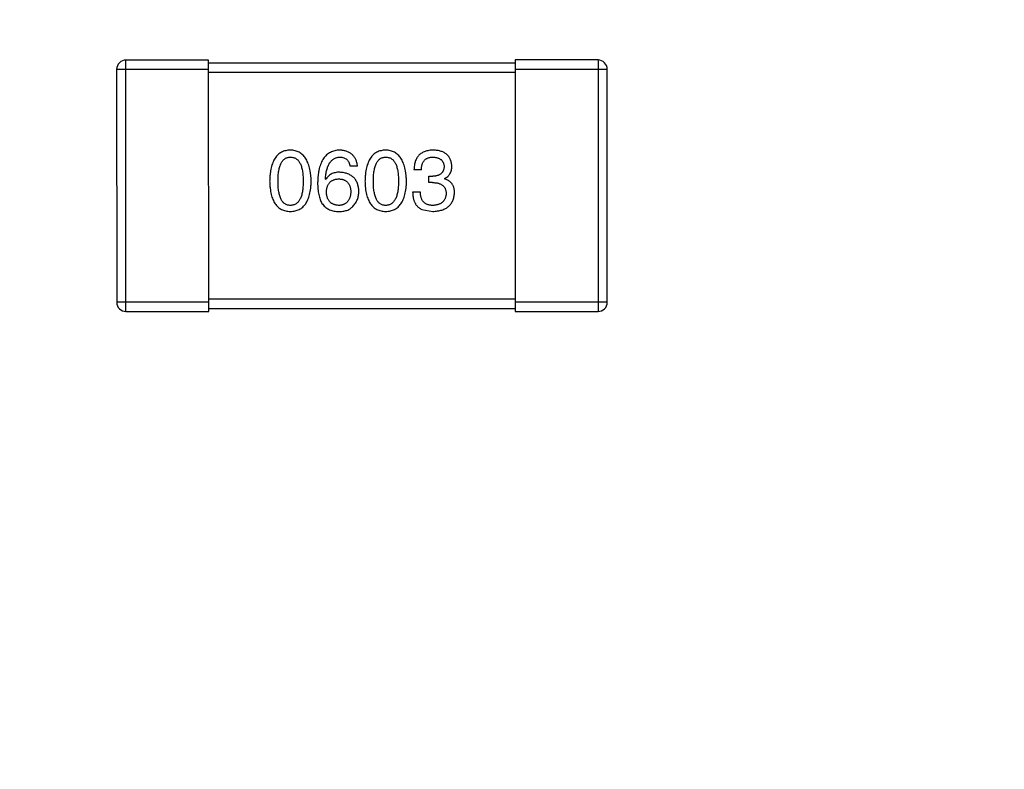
# Model space of a CAD drawing. Header units: millimetres. Extents: x -49 to 165, y -182 to -55.
# Tile 73 of 93: x 134.76 to 137.97, y -124.43 to -121.98. Entities that reach past the tile are written whole.
import ezdxf

# ---------------------------------------------------------------- set-up
doc = ezdxf.new("R2010")
doc.units = ezdxf.units.MM
doc.header["$LTSCALE"] = 1.21
doc.header["$MEASUREMENT"] = 0
doc.header["$PDMODE"] = 3
doc.header["$PDSIZE"] = 0.3125
doc.layers.get('0').update_dxf_attribs({"linetype": 'CONTINUOUS'})
doc.layers.get('DEFPOINTS').update_dxf_attribs({"linetype": 'CONTINUOUS'})
doc.layers.add('Dim', color=3, linetype='CONTINUOUS', lineweight=25)
doc.styles.get("Standard").update_dxf_attribs({"font": 'txt', "width": 0.8})
doc.dimstyles.get("Standard").update_dxf_attribs({"dimtxt": 0.15625, "dimasz": 0.1875, "dimexe": 0.125, "dimexo": 0.0625, "dimgap": 0.09, "dimtad": 0, "dimtih": 1, "dimtoh": 1, "dimzin": 4, "dimdsep": 46, "dimtxsty": 'Standard', "dimblk": '_FILLED', "dimblk1": '_FILLED', "dimblk2": '_FILLED', "dimcen": 0.09, "dimazin": 1, "dimtp": 0.01, "dimtm": 0.01, "dimtfac": 1, "dimtofl": 0, "dimtmove": 0, "dimatfit": 3, "dimldrblk": '_FILLED', "dimfxl": 1, "dimtolj": 1, "dimtzin": 4, "dimarcsym": 0})

# ---------------------------------------------------------------- blocks, each defined once
blk = doc.blocks.new('_FILLED')
at = {"color": 0, "linetype": 'ByBlock'}
blk.add_solid([(0, 0), (-1, 0.1667), (-1, -0.1667)], dxfattribs=at)
blk = doc.blocks.new('*D79')
at = {"layer": 'DEFPOINTS', "color": 0}
for p in [(103.9882, -113.9099), (95.9455, -118.3888), (95.7094, -126.5744), (123.0081, -126.5744), (150.6978, -126.5744)]:
    blk.add_point(p, dxfattribs=at)
at = {"layer": 'Dim', "color": 0, "lineweight": -2}
for p, q in [((103.9361, -113.8752), (99.3703, -110.835)), ((95.6469, -126.5744), (94.6096, -126.5744))]:
    blk.add_line(p, q, dxfattribs=at)
for start, end in [(149.38213, 160.15016), (166.19189, 176.95991)]:
    blk.add_arc((123.0081, -126.5744), 28.2735, start, end, dxfattribs=at)
at = {"layer": 'Dim', "color": 0, "lineweight": -2, "xscale": 1.5, "yscale": 1.5, "zscale": 1.5}
for p, rotation in [((99.4744, -110.9043), 57.86208909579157), ((94.7346, -126.5744), 268.4799565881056)]:
    blk.add_blockref('_FILLED', p, dxfattribs=dict(at, rotation=rotation))
at = {"layer": 'Dim', "color": 0, "insert": (95.9455, -118.3888), "char_height": 1.5, "attachment_point": 5, "rotation": 73.171}
blk.add_mtext('\\A1;34%%d', dxfattribs=at)

msp = doc.modelspace()

# ---------------------------------------------------------------- linework, layer by layer
at = {"color": 6, "linetype": 'Continuous'}
for p, q in [((135.3764, -122.1129), (135.1064, -122.1129)), ((135.1065, -122.9329), (135.1064, -122.1129)), ((135.3765, -122.9329), (135.3764, -122.1129)), ((136.3764, -122.1228), (135.3764, -122.1229)), ((136.6464, -122.1128), (136.3764, -122.1128)), ((136.3764, -122.1128), (136.3765, -122.9328)), ((136.6464, -122.1128), (136.6465, -122.9328)), ((135.0764, -122.1429), (135.3764, -122.1429)), ((135.0764, -122.1429), (135.0765, -122.9029)), ((135.3764, -122.1529), (136.3764, -122.1528)), ((136.3764, -122.1428), (136.6764, -122.1428)), ((136.6765, -122.9028), (136.6764, -122.1428)), ((135.862, -122.4591), (135.8379, -122.4591)), ((136.0701, -122.4711), (136.0461, -122.4711)), ((135.7581, -122.5028), (135.7571, -122.5017)), ((136.0941, -122.4918), (136.1073, -122.4918)), ((136.0941, -122.5126), (136.0941, -122.4918)), ((136.1455, -122.4995), (136.1455, -122.5006)), ((136.0417, -122.5432), (136.0668, -122.5432)), ((136.1062, -122.5126), (136.0941, -122.5126)), ((136.0712, -122.6), (136.1073, -122.6066)), ((136.3764, -122.8928), (135.3764, -122.8929)), ((135.3764, -122.9029), (135.0765, -122.9029)), ((135.3765, -122.9229), (136.3765, -122.9228)), ((136.6765, -122.9028), (136.3764, -122.9028)), ((135.1065, -122.9329), (135.3765, -122.9329)), ((136.3765, -122.9328), (136.6465, -122.9328))]:
    msp.add_line(p, q, dxfattribs=at)
at = {"color": 7, "linetype": 'Continuous'}
msp.add_arc((123.0081, -126.5744), 24.48, 100.97933, 79.01595, dxfattribs=at)
at = {"color": 6, "linetype": 'Continuous'}
for centre, start, end in [((135.1064, -122.1429), 90.0045, 180.0045), ((136.6464, -122.1428), 0.0045, 90.0045), ((135.1065, -122.9029), 180.0045, 270.0045), ((136.6465, -122.9028), 270.0045, 0.0045)]:
    msp.add_arc(centre, 0.03, start, end, dxfattribs=at)
for points, knots in [([(135.6431, -122.4066), (135.6405, -122.4068), (135.6353, -122.407), (135.6278, -122.4083), (135.6208, -122.4104), (135.6143, -122.4132), (135.6082, -122.4169), (135.6027, -122.4214), (135.5977, -122.4266), (135.5932, -122.4326), (135.5892, -122.4394), (135.5858, -122.447), (135.5828, -122.4553), (135.5803, -122.4644), (135.5783, -122.4743), (135.5768, -122.4849), (135.5758, -122.4963), (135.5755, -122.5042), (135.5754, -122.5083)], [0, 0, 0, 0, 0.057911, 0.113262, 0.165956, 0.217443, 0.268511, 0.319665, 0.372, 0.426129, 0.483365, 0.543779, 0.607756, 0.676562, 0.749704, 0.827713, 0.911177, 1, 1, 1, 1]), ([(135.7109, -122.5083), (135.7107, -122.5042), (135.7104, -122.4964), (135.7092, -122.4851), (135.7076, -122.4746), (135.7056, -122.4648), (135.7031, -122.4558), (135.7, -122.4475), (135.6965, -122.4399), (135.6925, -122.4332), (135.688, -122.4271), (135.683, -122.4219), (135.6776, -122.4174), (135.6716, -122.4137), (135.6652, -122.4107), (135.6583, -122.4085), (135.6509, -122.4071), (135.6457, -122.4068), (135.6431, -122.4066)], [0, 0, 0, 0, 0.088475, 0.171606, 0.249595, 0.322626, 0.391327, 0.455765, 0.516374, 0.573675, 0.628522, 0.681161, 0.732559, 0.783563, 0.83504, 0.887639, 0.942585, 1, 1, 1, 1]), ([(135.804, -122.4066), (135.8012, -122.4068), (135.7957, -122.4071), (135.7877, -122.4086), (135.7802, -122.4109), (135.7733, -122.4139), (135.7668, -122.4178), (135.761, -122.4225), (135.7556, -122.428), (135.7509, -122.4343), (135.7466, -122.4413), (135.7429, -122.4492), (135.7397, -122.4578), (135.7371, -122.4673), (135.7349, -122.4775), (135.7334, -122.4885), (135.7323, -122.5003), (135.732, -122.5084), (135.7319, -122.5126)], [0, 0, 0, 0, 0.058957, 0.115262, 0.16907, 0.221312, 0.273147, 0.324961, 0.377649, 0.432026, 0.488925, 0.549039, 0.612912, 0.680653, 0.753056, 0.830314, 0.912483, 1, 1, 1, 1]), ([(135.862, -122.4591), (135.8617, -122.4571), (135.8612, -122.4532), (135.8599, -122.4476), (135.8584, -122.4423), (135.8564, -122.4374), (135.854, -122.4328), (135.8513, -122.4286), (135.8483, -122.4248), (135.8448, -122.4213), (135.841, -122.4182), (135.8368, -122.4154), (135.8322, -122.413), (135.8273, -122.411), (135.822, -122.4094), (135.8163, -122.4081), (135.8103, -122.4071), (135.8062, -122.4068), (135.804, -122.4066)], [0, 0, 0, 0, 0.06947, 0.136096, 0.199592, 0.260665, 0.319672, 0.377156, 0.433415, 0.489984, 0.546535, 0.604276, 0.663499, 0.725182, 0.788953, 0.855683, 0.926216, 1, 1, 1, 1]), ([(135.954, -122.4066), (135.9514, -122.4067), (135.9462, -122.407), (135.9387, -122.4083), (135.9317, -122.4104), (135.9251, -122.4132), (135.9191, -122.4169), (135.9136, -122.4214), (135.9086, -122.4266), (135.9041, -122.4326), (135.9001, -122.4394), (135.8966, -122.447), (135.8936, -122.4553), (135.8912, -122.4644), (135.8891, -122.4743), (135.8877, -122.4849), (135.8867, -122.4963), (135.8864, -122.5042), (135.8863, -122.5083)], [0, 0, 0, 0, 0.057911, 0.113262, 0.165956, 0.217443, 0.268511, 0.319665, 0.372, 0.426129, 0.483365, 0.543779, 0.607756, 0.676562, 0.749704, 0.827713, 0.911177, 1, 1, 1, 1]), ([(136.0218, -122.5082), (136.0216, -122.5042), (136.0213, -122.4964), (136.0201, -122.4851), (136.0185, -122.4746), (136.0165, -122.4648), (136.0139, -122.4557), (136.0109, -122.4474), (136.0074, -122.4399), (136.0034, -122.4331), (135.9989, -122.4271), (135.9939, -122.4218), (135.9884, -122.4173), (135.9825, -122.4136), (135.976, -122.4107), (135.9691, -122.4085), (135.9617, -122.4071), (135.9566, -122.4068), (135.954, -122.4066)], [0, 0, 0, 0, 0.088475, 0.171606, 0.249595, 0.322626, 0.391327, 0.455765, 0.516374, 0.573675, 0.628522, 0.681161, 0.732559, 0.783563, 0.83504, 0.887639, 0.942585, 1, 1, 1, 1]), ([(136.1094, -122.4066), (136.1069, -122.4067), (136.102, -122.4068), (136.095, -122.4078), (136.0883, -122.4091), (136.0822, -122.4109), (136.0765, -122.4132), (136.0713, -122.4161), (136.0666, -122.4194), (136.0624, -122.4232), (136.0586, -122.4275), (136.0554, -122.4323), (136.0526, -122.4376), (136.0503, -122.4433), (136.0485, -122.4496), (136.0472, -122.4563), (136.0463, -122.4635), (136.0461, -122.4685), (136.0461, -122.4711)], [0, 0, 0, 0, 0.073232, 0.142595, 0.207997, 0.270074, 0.329156, 0.386529, 0.441846, 0.496976, 0.551877, 0.607941, 0.665637, 0.725446, 0.788542, 0.855101, 0.925196, 1, 1, 1, 1]), ([(136.1696, -122.458), (136.1694, -122.456), (136.1691, -122.4521), (136.168, -122.4465), (136.1665, -122.4412), (136.1647, -122.4363), (136.1624, -122.4318), (136.1596, -122.4276), (136.1565, -122.4238), (136.1529, -122.4204), (136.1489, -122.4174), (136.1445, -122.4148), (136.1397, -122.4124), (136.1344, -122.4106), (136.1288, -122.4089), (136.1227, -122.4078), (136.1162, -122.4069), (136.1117, -122.4067), (136.1094, -122.4066)], [0, 0, 0, 0, 0.067521, 0.132139, 0.193339, 0.252064, 0.309083, 0.364848, 0.420021, 0.475612, 0.532002, 0.589602, 0.649896, 0.712634, 0.778603, 0.848416, 0.922155, 1, 1, 1, 1]), ([(135.6027, -122.5083), (135.6027, -122.5051), (135.6028, -122.499), (135.6033, -122.49), (135.604, -122.4817), (135.6051, -122.474), (135.6066, -122.4669), (135.6082, -122.4604), (135.6103, -122.4546), (135.6127, -122.4493), (135.6154, -122.4447), (135.6183, -122.4406), (135.6217, -122.4372), (135.6254, -122.4344), (135.6294, -122.4322), (135.6337, -122.4307), (135.6383, -122.4298), (135.6415, -122.4297), (135.6431, -122.4296)], [0, 0, 0, 0, 0.096452, 0.187278, 0.271765, 0.350519, 0.423437, 0.491321, 0.554011, 0.612224, 0.666281, 0.717003, 0.764884, 0.811423, 0.856783, 0.902993, 0.950236, 1, 1, 1, 1]), ([(135.6431, -122.4296), (135.6448, -122.4297), (135.6481, -122.4298), (135.6529, -122.4307), (135.6573, -122.4322), (135.6614, -122.4344), (135.6651, -122.4372), (135.6686, -122.4406), (135.6717, -122.4447), (135.6745, -122.4493), (135.6769, -122.4546), (135.679, -122.4604), (135.6807, -122.4669), (135.6822, -122.474), (135.6833, -122.4817), (135.6841, -122.49), (135.6846, -122.4989), (135.6846, -122.5051), (135.6847, -122.5083)], [0, 0, 0, 0, 0.050604, 0.098688, 0.145699, 0.191791, 0.238625, 0.286717, 0.337546, 0.391814, 0.449755, 0.512106, 0.579685, 0.652048, 0.730262, 0.814146, 0.904281, 1, 1, 1, 1]), ([(135.7571, -122.5017), (135.7573, -122.4989), (135.7576, -122.4934), (135.7587, -122.4854), (135.76, -122.478), (135.7615, -122.4711), (135.7634, -122.4647), (135.7656, -122.4588), (135.7681, -122.4535), (135.7708, -122.4487), (135.774, -122.4445), (135.7773, -122.4407), (135.781, -122.4375), (135.7851, -122.4349), (135.7894, -122.4326), (135.794, -122.4311), (135.7989, -122.43), (135.8023, -122.4297), (135.804, -122.4296)], [0, 0, 0, 0, 0.089218, 0.173709, 0.252753, 0.326963, 0.397099, 0.462534, 0.524018, 0.582178, 0.637235, 0.689955, 0.741228, 0.791618, 0.841661, 0.892925, 0.945259, 1, 1, 1, 1]), ([(135.804, -122.4296), (135.8063, -122.4296), (135.8106, -122.4298), (135.8168, -122.4312), (135.8222, -122.4335), (135.8269, -122.4368), (135.8308, -122.4411), (135.834, -122.4462), (135.8364, -122.4523), (135.8374, -122.4568), (135.8379, -122.4591)], [0, 0, 0, 0, 0.136586, 0.261496, 0.378089, 0.490612, 0.605522, 0.725767, 0.8561, 1, 1, 1, 1]), ([(135.9136, -122.5083), (135.9136, -122.5051), (135.9137, -122.4989), (135.9142, -122.49), (135.9149, -122.4817), (135.916, -122.474), (135.9175, -122.4669), (135.9191, -122.4604), (135.9212, -122.4546), (135.9236, -122.4493), (135.9262, -122.4447), (135.9292, -122.4406), (135.9326, -122.4372), (135.9362, -122.4344), (135.9402, -122.4322), (135.9445, -122.4307), (135.9492, -122.4298), (135.9524, -122.4296), (135.954, -122.4296)], [0, 0, 0, 0, 0.096452, 0.187278, 0.271765, 0.350519, 0.423437, 0.491321, 0.554011, 0.612224, 0.666281, 0.717003, 0.764884, 0.811423, 0.856783, 0.902993, 0.950236, 1, 1, 1, 1]), ([(135.954, -122.4296), (135.9557, -122.4296), (135.959, -122.4298), (135.9637, -122.4307), (135.9682, -122.4322), (135.9723, -122.4344), (135.976, -122.4372), (135.9795, -122.4406), (135.9825, -122.4447), (135.9853, -122.4493), (135.9877, -122.4546), (135.9898, -122.4604), (135.9916, -122.4669), (135.9931, -122.474), (135.9942, -122.4817), (135.995, -122.49), (135.9955, -122.4989), (135.9955, -122.5051), (135.9955, -122.5082)], [0, 0, 0, 0, 0.050604, 0.098688, 0.145699, 0.191791, 0.238625, 0.286717, 0.337546, 0.391814, 0.449755, 0.512106, 0.579685, 0.652048, 0.730262, 0.814146, 0.904281, 1, 1, 1, 1]), ([(136.0701, -122.4711), (136.0702, -122.4694), (136.0703, -122.4662), (136.0709, -122.4614), (136.0717, -122.457), (136.0728, -122.453), (136.0742, -122.4492), (136.0759, -122.4458), (136.0779, -122.4427), (136.0801, -122.4399), (136.0827, -122.4374), (136.0855, -122.4353), (136.0886, -122.4335), (136.0921, -122.4321), (136.0957, -122.4309), (136.0997, -122.4301), (136.1039, -122.4296), (136.1069, -122.4296), (136.1084, -122.4296)], [0, 0, 0, 0, 0.078134, 0.15164, 0.221358, 0.286689, 0.348614, 0.407697, 0.464247, 0.520153, 0.574432, 0.629291, 0.684538, 0.742032, 0.801329, 0.863637, 0.930123, 1, 1, 1, 1]), ([(136.1084, -122.4296), (136.1097, -122.4296), (136.1124, -122.4297), (136.1163, -122.4302), (136.1199, -122.4309), (136.1233, -122.4318), (136.1264, -122.4329), (136.1293, -122.4343), (136.1319, -122.4359), (136.1343, -122.4377), (136.1365, -122.4397), (136.1383, -122.442), (136.14, -122.4445), (136.1414, -122.4472), (136.1425, -122.4501), (136.1434, -122.4533), (136.1441, -122.4566), (136.1443, -122.459), (136.1444, -122.4601)], [0, 0, 0, 0, 0.078051, 0.151197, 0.220412, 0.286742, 0.34933, 0.409464, 0.467368, 0.52298, 0.578639, 0.633998, 0.690142, 0.746855, 0.805868, 0.867776, 0.932345, 1, 1, 1, 1]), ([(135.804, -122.4788), (135.8014, -122.4788), (135.7963, -122.4789), (135.789, -122.4801), (135.7823, -122.482), (135.7762, -122.4846), (135.7707, -122.488), (135.7658, -122.4922), (135.7615, -122.4971), (135.7593, -122.5009), (135.7581, -122.5028)], [0, 0, 0, 0, 0.144617, 0.279572, 0.40596, 0.526097, 0.64389, 0.760003, 0.877724, 1, 1, 1, 1]), ([(135.8663, -122.541), (135.8662, -122.5387), (135.866, -122.5341), (135.865, -122.5275), (135.8636, -122.5213), (135.8618, -122.5155), (135.8595, -122.5101), (135.8566, -122.5051), (135.8535, -122.5005), (135.8497, -122.4964), (135.8456, -122.4928), (135.841, -122.4894), (135.8359, -122.4866), (135.8304, -122.4842), (135.8245, -122.4821), (135.8181, -122.4806), (135.8112, -122.4794), (135.8065, -122.479), (135.804, -122.4788)], [0, 0, 0, 0, 0.071527, 0.139094, 0.20346, 0.264939, 0.323904, 0.381383, 0.437591, 0.493343, 0.549401, 0.606085, 0.664838, 0.725424, 0.788712, 0.855452, 0.925772, 1, 1, 1, 1]), ([(136.1444, -122.4601), (136.1443, -122.4614), (136.1442, -122.4638), (136.1437, -122.4673), (136.1429, -122.4706), (136.1418, -122.4736), (136.1404, -122.4764), (136.1387, -122.479), (136.1368, -122.4813), (136.1346, -122.4834), (136.1321, -122.4853), (136.1294, -122.4869), (136.1264, -122.4884), (136.1231, -122.4895), (136.1195, -122.4904), (136.1157, -122.4912), (136.1116, -122.4917), (136.1087, -122.4918), (136.1073, -122.4918)], [0, 0, 0, 0, 0.067741, 0.131599, 0.192143, 0.249977, 0.306453, 0.361639, 0.416449, 0.471489, 0.527582, 0.584873, 0.644974, 0.70814, 0.77492, 0.845909, 0.920585, 1, 1, 1, 1]), ([(136.1455, -122.4995), (136.1474, -122.4985), (136.1512, -122.4967), (136.1561, -122.493), (136.1603, -122.4886), (136.1637, -122.4837), (136.1663, -122.4781), (136.1682, -122.4719), (136.1694, -122.4651), (136.1695, -122.4604), (136.1696, -122.458)], [0, 0, 0, 0, 0.125227, 0.244792, 0.361427, 0.478215, 0.59667, 0.722058, 0.856314, 1, 1, 1, 1]), ([(135.5754, -122.5083), (135.5755, -122.5122), (135.5758, -122.5198), (135.5768, -122.5309), (135.5783, -122.5412), (135.5803, -122.5507), (135.5828, -122.5595), (135.5858, -122.5676), (135.5892, -122.5749), (135.5933, -122.5815), (135.5977, -122.5873), (135.6027, -122.5924), (135.6083, -122.5967), (135.6143, -122.6002), (135.6208, -122.603), (135.6278, -122.605), (135.6353, -122.6063), (135.6405, -122.6065), (135.6432, -122.6066)], [0, 0, 0, 0, 0.087693, 0.170223, 0.247496, 0.319826, 0.387768, 0.451403, 0.511459, 0.568358, 0.622671, 0.675251, 0.726739, 0.778422, 0.830759, 0.884394, 0.940865, 1, 1, 1, 1]), ([(135.6432, -122.587), (135.6415, -122.5869), (135.6383, -122.5868), (135.6337, -122.5859), (135.6294, -122.5843), (135.6254, -122.5821), (135.6217, -122.5793), (135.6184, -122.5759), (135.6154, -122.5719), (135.6127, -122.5672), (135.6103, -122.562), (135.6082, -122.5561), (135.6066, -122.5496), (135.6051, -122.5425), (135.604, -122.5348), (135.6033, -122.5265), (135.6028, -122.5176), (135.6027, -122.5115), (135.6027, -122.5083)], [0, 0, 0, 0, 0.049766, 0.097012, 0.143225, 0.188786, 0.235079, 0.282962, 0.333687, 0.387747, 0.445963, 0.508657, 0.576545, 0.649868, 0.72822, 0.812712, 0.903543, 1, 1, 1, 1]), ([(135.6432, -122.6066), (135.6458, -122.6065), (135.651, -122.6063), (135.6585, -122.605), (135.6655, -122.603), (135.672, -122.6002), (135.678, -122.5967), (135.6836, -122.5924), (135.6886, -122.5873), (135.6931, -122.5815), (135.6971, -122.5749), (135.7005, -122.5676), (135.7035, -122.5595), (135.706, -122.5507), (135.708, -122.5412), (135.7095, -122.5309), (135.7105, -122.5198), (135.7108, -122.5122), (135.7109, -122.5083)], [0, 0, 0, 0, 0.059134, 0.115603, 0.169236, 0.221572, 0.273254, 0.32474, 0.377319, 0.431815, 0.488555, 0.548609, 0.612242, 0.680182, 0.75251, 0.829782, 0.91231, 1, 1, 1, 1]), ([(135.6847, -122.5083), (135.6846, -122.5114), (135.6846, -122.5175), (135.6841, -122.5263), (135.6833, -122.5345), (135.6822, -122.5421), (135.6808, -122.5492), (135.679, -122.5556), (135.6769, -122.5614), (135.6744, -122.5667), (135.6717, -122.5713), (135.6686, -122.5754), (135.6652, -122.5789), (135.6614, -122.5817), (135.6573, -122.584), (135.6529, -122.5856), (135.6481, -122.5867), (135.6448, -122.5869), (135.6432, -122.587)], [0, 0, 0, 0, 0.094834, 0.184067, 0.267029, 0.344713, 0.417334, 0.484367, 0.546941, 0.604717, 0.65953, 0.710539, 0.759381, 0.806382, 0.853027, 0.900623, 0.949121, 1, 1, 1, 1]), ([(135.7603, -122.5432), (135.7604, -122.5416), (135.7607, -122.5383), (135.7613, -122.5336), (135.7624, -122.5291), (135.7636, -122.525), (135.7651, -122.5212), (135.767, -122.5178), (135.7691, -122.5146), (135.7715, -122.5118), (135.7742, -122.5093), (135.7772, -122.5071), (135.7804, -122.5051), (135.7839, -122.5036), (135.7877, -122.5024), (135.7918, -122.5014), (135.7962, -122.5008), (135.7992, -122.5007), (135.8008, -122.5006)], [0, 0, 0, 0, 0.076072, 0.148369, 0.216753, 0.281358, 0.342792, 0.401604, 0.458929, 0.514444, 0.569818, 0.625343, 0.681554, 0.739608, 0.800134, 0.863477, 0.929547, 1, 1, 1, 1]), ([(135.8008, -122.5006), (135.8023, -122.5007), (135.8052, -122.5008), (135.8094, -122.5014), (135.8134, -122.5023), (135.8171, -122.5035), (135.8206, -122.5051), (135.8237, -122.5069), (135.8266, -122.5091), (135.8292, -122.5115), (135.8315, -122.5143), (135.8337, -122.5173), (135.8354, -122.5207), (135.8369, -122.5244), (135.8381, -122.5284), (135.8391, -122.5327), (135.8398, -122.5373), (135.84, -122.5405), (135.8401, -122.5421)], [0, 0, 0, 0, 0.069884, 0.136529, 0.199638, 0.259844, 0.317774, 0.374356, 0.430026, 0.485148, 0.5409, 0.597889, 0.657472, 0.718614, 0.783613, 0.85129, 0.923712, 1, 1, 1, 1]), ([(135.8863, -122.5083), (135.8864, -122.5122), (135.8867, -122.5198), (135.8877, -122.5309), (135.8891, -122.5412), (135.8912, -122.5507), (135.8937, -122.5595), (135.8967, -122.5676), (135.9001, -122.5749), (135.9042, -122.5815), (135.9086, -122.5873), (135.9136, -122.5924), (135.9191, -122.5967), (135.9252, -122.6002), (135.9317, -122.603), (135.9387, -122.605), (135.9462, -122.6063), (135.9514, -122.6065), (135.954, -122.6066)], [0, 0, 0, 0, 0.087693, 0.170223, 0.247496, 0.319826, 0.387768, 0.451403, 0.511459, 0.568358, 0.622671, 0.675251, 0.726739, 0.778422, 0.830759, 0.884394, 0.940865, 1, 1, 1, 1]), ([(135.954, -122.5869), (135.9524, -122.5869), (135.9492, -122.5867), (135.9446, -122.5858), (135.9402, -122.5843), (135.9363, -122.5821), (135.9326, -122.5793), (135.9292, -122.5759), (135.9262, -122.5718), (135.9236, -122.5672), (135.9212, -122.5619), (135.9191, -122.5561), (135.9175, -122.5496), (135.916, -122.5425), (135.9149, -122.5348), (135.9142, -122.5265), (135.9137, -122.5176), (135.9136, -122.5114), (135.9136, -122.5083)], [0, 0, 0, 0, 0.049766, 0.097012, 0.143225, 0.188786, 0.235079, 0.282962, 0.333687, 0.387747, 0.445963, 0.508657, 0.576545, 0.649868, 0.72822, 0.812712, 0.903543, 1, 1, 1, 1]), ([(135.954, -122.6066), (135.9567, -122.6065), (135.9619, -122.6063), (135.9694, -122.605), (135.9764, -122.603), (135.9829, -122.6002), (135.9889, -122.5967), (135.9944, -122.5924), (135.9994, -122.5873), (136.0039, -122.5815), (136.0079, -122.5749), (136.0114, -122.5676), (136.0144, -122.5595), (136.0169, -122.5507), (136.0189, -122.5412), (136.0204, -122.5309), (136.0214, -122.5198), (136.0216, -122.5122), (136.0218, -122.5082)], [0, 0, 0, 0, 0.059134, 0.115603, 0.169236, 0.221572, 0.273254, 0.32474, 0.377319, 0.431815, 0.488555, 0.548609, 0.612242, 0.680182, 0.75251, 0.829782, 0.91231, 1, 1, 1, 1]), ([(135.9955, -122.5082), (135.9955, -122.5114), (135.9955, -122.5175), (135.995, -122.5263), (135.9942, -122.5345), (135.9931, -122.5421), (135.9916, -122.5491), (135.9898, -122.5556), (135.9878, -122.5614), (135.9853, -122.5667), (135.9826, -122.5713), (135.9794, -122.5754), (135.976, -122.5789), (135.9723, -122.5817), (135.9682, -122.5839), (135.9637, -122.5856), (135.959, -122.5866), (135.9557, -122.5868), (135.954, -122.5869)], [0, 0, 0, 0, 0.094834, 0.184067, 0.267029, 0.344713, 0.417334, 0.484367, 0.546941, 0.604717, 0.65953, 0.710539, 0.759381, 0.806382, 0.853027, 0.900623, 0.949121, 1, 1, 1, 1]), ([(136.1783, -122.5454), (136.1783, -122.544), (136.1783, -122.5412), (136.1778, -122.5371), (136.1773, -122.5332), (136.1763, -122.5295), (136.1752, -122.526), (136.1738, -122.5227), (136.1721, -122.5196), (136.1702, -122.5167), (136.168, -122.5139), (136.1655, -122.5115), (136.1628, -122.5092), (136.1599, -122.507), (136.1566, -122.5051), (136.1532, -122.5033), (136.1494, -122.5019), (136.1468, -122.501), (136.1455, -122.5006)], [0, 0, 0, 0, 0.071215, 0.138707, 0.20396, 0.266995, 0.327734, 0.387609, 0.445602, 0.503345, 0.561136, 0.618597, 0.677672, 0.738255, 0.799989, 0.863961, 0.930555, 1, 1, 1, 1]), ([(135.7319, -122.5126), (135.7319, -122.5162), (135.732, -122.5231), (135.7327, -122.5331), (135.7338, -122.5425), (135.7354, -122.5513), (135.7373, -122.5595), (135.7397, -122.5671), (135.7426, -122.574), (135.745, -122.5783), (135.7461, -122.5804)], [0, 0, 0, 0, 0.151498, 0.29521, 0.430242, 0.557137, 0.677306, 0.790845, 0.898111, 1, 1, 1, 1]), ([(135.8019, -122.587), (135.8003, -122.5869), (135.7972, -122.5868), (135.7927, -122.5861), (135.7885, -122.5852), (135.7845, -122.5839), (135.7809, -122.5823), (135.7776, -122.5803), (135.7745, -122.5781), (135.7718, -122.5755), (135.7693, -122.5726), (135.7672, -122.5693), (135.7652, -122.5658), (135.7637, -122.5619), (135.7624, -122.5577), (135.7614, -122.5532), (135.7606, -122.5483), (135.7604, -122.545), (135.7603, -122.5432)], [0, 0, 0, 0, 0.070403, 0.137196, 0.200053, 0.260887, 0.31876, 0.37535, 0.430743, 0.485927, 0.541678, 0.598832, 0.657726, 0.719441, 0.783504, 0.851852, 0.923533, 1, 1, 1, 1]), ([(135.8401, -122.5421), (135.84, -122.5439), (135.8398, -122.5472), (135.8391, -122.5521), (135.8382, -122.5566), (135.837, -122.5609), (135.8356, -122.5648), (135.8338, -122.5684), (135.8318, -122.5717), (135.8295, -122.5747), (135.827, -122.5773), (135.8242, -122.5797), (135.8211, -122.5817), (135.8178, -122.5834), (135.8142, -122.5848), (135.8103, -122.5859), (135.8062, -122.5866), (135.8033, -122.5868), (135.8019, -122.587)], [0, 0, 0, 0, 0.078863, 0.153308, 0.223539, 0.289857, 0.35341, 0.413572, 0.471721, 0.528235, 0.584279, 0.638781, 0.69466, 0.751251, 0.809198, 0.869697, 0.933318, 1, 1, 1, 1]), ([(135.8467, -122.5902), (135.8482, -122.5885), (135.8513, -122.5851), (135.8554, -122.5795), (135.8587, -122.5736), (135.8616, -122.5676), (135.8637, -122.5613), (135.8652, -122.5548), (135.8661, -122.548), (135.8663, -122.5434), (135.8663, -122.541)], [0, 0, 0, 0, 0.129393, 0.255335, 0.378531, 0.500878, 0.622934, 0.746191, 0.87096, 1, 1, 1, 1]), ([(136.0417, -122.5432), (136.0418, -122.545), (136.0419, -122.5485), (136.0423, -122.5536), (136.043, -122.5585), (136.0439, -122.5631), (136.045, -122.5675), (136.0463, -122.5717), (136.0478, -122.5756), (136.0496, -122.5793), (136.0515, -122.5827), (136.0537, -122.5859), (136.0561, -122.5889), (136.0587, -122.5916), (136.0615, -122.5941), (136.0645, -122.5963), (136.0677, -122.5984), (136.07, -122.5995), (136.0712, -122.6)], [0, 0, 0, 0, 0.078937, 0.154495, 0.226898, 0.296844, 0.363348, 0.427781, 0.48946, 0.549586, 0.607902, 0.664733, 0.720805, 0.776157, 0.831175, 0.886736, 0.943094, 1, 1, 1, 1]), ([(136.1084, -122.5869), (136.1067, -122.5869), (136.1035, -122.5869), (136.0989, -122.5863), (136.0946, -122.5855), (136.0907, -122.5843), (136.0869, -122.5828), (136.0835, -122.5809), (136.0805, -122.5786), (136.0777, -122.5761), (136.0753, -122.5731), (136.0731, -122.5699), (136.0713, -122.5662), (136.0697, -122.5623), (136.0685, -122.558), (136.0677, -122.5534), (136.067, -122.5484), (136.0669, -122.545), (136.0668, -122.5432)], [0, 0, 0, 0, 0.071272, 0.13882, 0.201858, 0.262757, 0.320043, 0.376709, 0.431462, 0.486034, 0.541209, 0.597703, 0.65589, 0.717768, 0.782056, 0.850407, 0.92277, 1, 1, 1, 1]), ([(136.1062, -122.5126), (136.108, -122.5126), (136.1115, -122.5126), (136.1166, -122.5131), (136.1213, -122.5138), (136.1257, -122.5148), (136.1298, -122.516), (136.1335, -122.5176), (136.1368, -122.5194), (136.1398, -122.5216), (136.1424, -122.524), (136.1447, -122.5267), (136.1467, -122.5296), (136.1483, -122.5329), (136.1495, -122.5365), (136.1504, -122.5403), (136.1509, -122.5444), (136.151, -122.5472), (136.151, -122.5487)], [0, 0, 0, 0, 0.082495, 0.159728, 0.232496, 0.300725, 0.365163, 0.425859, 0.483728, 0.538892, 0.592921, 0.646195, 0.699968, 0.754746, 0.811387, 0.870806, 0.933482, 1, 1, 1, 1]), ([(136.1073, -122.6066), (136.11, -122.6065), (136.1153, -122.6062), (136.1231, -122.6053), (136.1303, -122.6039), (136.137, -122.6021), (136.1433, -122.5998), (136.149, -122.5971), (136.1542, -122.5939), (136.159, -122.5903), (136.1632, -122.5862), (136.1669, -122.5817), (136.1701, -122.5767), (136.1728, -122.5713), (136.175, -122.5655), (136.1766, -122.5592), (136.1778, -122.5524), (136.1781, -122.5478), (136.1783, -122.5454)], [0, 0, 0, 0, 0.078078, 0.151942, 0.221594, 0.28726, 0.350176, 0.409768, 0.467648, 0.523784, 0.578904, 0.634014, 0.689819, 0.746826, 0.805875, 0.867063, 0.931764, 1, 1, 1, 1]), ([(136.151, -122.5487), (136.1509, -122.5501), (136.1507, -122.553), (136.1499, -122.5571), (136.1489, -122.561), (136.1476, -122.5646), (136.1459, -122.5679), (136.1441, -122.571), (136.1418, -122.5738), (136.1393, -122.5763), (136.1364, -122.5786), (136.1333, -122.5806), (136.1299, -122.5824), (136.1261, -122.5838), (136.1221, -122.585), (136.1178, -122.5859), (136.1132, -122.5866), (136.11, -122.5868), (136.1084, -122.5869)], [0, 0, 0, 0, 0.068514, 0.133941, 0.195994, 0.255362, 0.312994, 0.369441, 0.424687, 0.480522, 0.537148, 0.594801, 0.654411, 0.716817, 0.781981, 0.850498, 0.923306, 1, 1, 1, 1]), ([(135.7461, -122.5804), (135.7476, -122.5824), (135.7505, -122.5864), (135.7558, -122.5915), (135.7615, -122.596), (135.7677, -122.5997), (135.7744, -122.6026), (135.7817, -122.6047), (135.7894, -122.6062), (135.7948, -122.6065), (135.7975, -122.6066)], [0, 0, 0, 0, 0.125033, 0.246266, 0.36603, 0.485265, 0.606781, 0.732144, 0.862551, 1, 1, 1, 1]), ([(135.7975, -122.6066), (135.8003, -122.6067), (135.8057, -122.6068), (135.8135, -122.6061), (135.8207, -122.605), (135.8272, -122.6032), (135.8331, -122.6009), (135.8383, -122.5979), (135.8429, -122.5945), (135.8454, -122.5916), (135.8467, -122.5902)], [0, 0, 0, 0, 0.156782, 0.301945, 0.436395, 0.561474, 0.678489, 0.78853, 0.894967, 1, 1, 1, 1])]:
    msp.add_open_spline(points, degree=3, knots=knots, dxfattribs=at)

# ---------------------------------------------------------------- dimensions: what is measured, and where the dimension line sits
at = {"layer": 'Dim'}
dim = msp.add_angular_dim_2l(base=(95.9455, -118.3888), line1=((123.0081, -126.5744), (103.9882, -113.9099)), line2=((95.7094, -126.5744), (150.6978, -126.5744)), dimstyle='Standard', override={"dimtxt": 1.5, "dimasz": 1.5, "dimtih": 0, "dimtoh": 0, "dimzin": 0, "dimcen": 0.198, "dimadec": 0, "dimazin": 0, "dimtp": 0, "dimtm": 0, "dimtdec": 4, "dimtzin": 0, "dimarcsym": 1}, dxfattribs=at)
dim.commit()
dim.dimension.update_dxf_attribs({"geometry": '*D79', "text_midpoint": (95.9455, -118.3888)})

doc.saveas('drawing.dxf')
